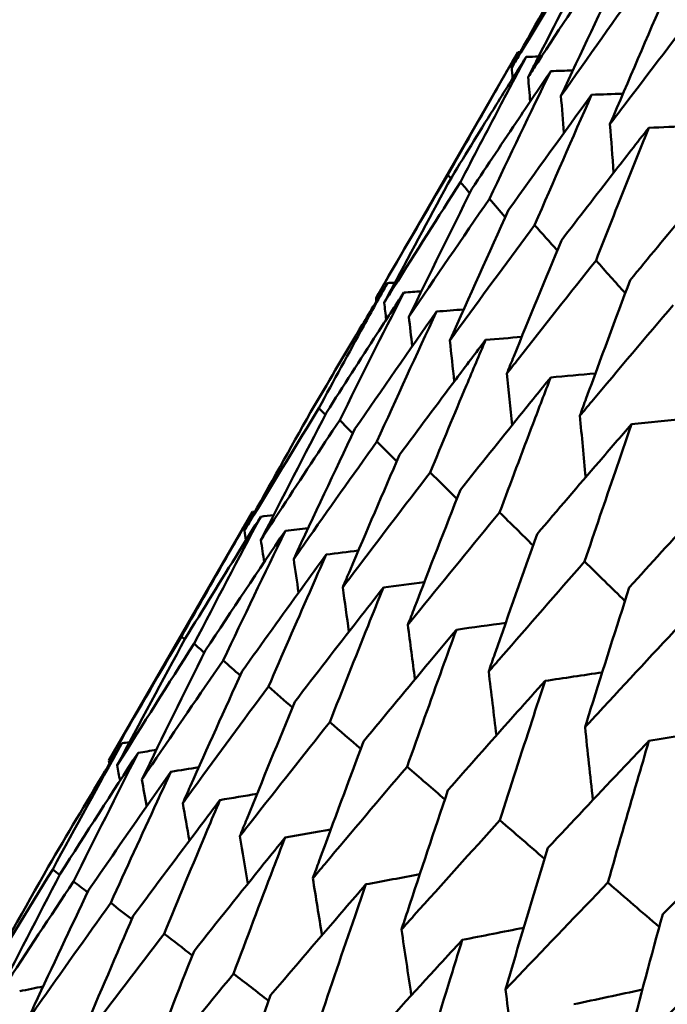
# Model space of a CAD drawing. Header units: millimetres. Extents: x 188 to 1913, y 148 to 2839.
# Tile 5 of 211: x 589.19 to 591.88, y 234.73 to 238.83. Entities that reach past the tile are written whole.
import ezdxf

# ---------------------------------------------------------------- set-up
doc = ezdxf.new("R2010")
doc.units = ezdxf.units.MM
doc.header["$LTSCALE"] = 10
doc.layers.add('Widoczne (ISO)', color=7, linetype='Continuous', lineweight=50)

msp = doc.modelspace()

# ---------------------------------------------------------------- linework, layer by layer
at = {"layer": 'Widoczne (ISO)'}
for p, q in [((591.2598, 238.6914), (590.6699, 237.6697)), ((590.1563, 236.7801), (589.5596, 235.7465)), ((589.8611, 236.2629), (589.8749, 236.2504)), ((589.3545, 235.2715), (589.3255, 235.2942))]:
    msp.add_line(p, q, dxfattribs=at)
msp.add_circle((591.0056, 198.2511), 50, dxfattribs=at)
for points, knots in [([(591.5212, 239.1398), (591.4367, 238.9905), (591.3528, 238.8409), (591.2577, 238.6697), (591.246, 238.6485), (591.2342, 238.6273)], [0.02983351, 0.02983351, 0.02983351, 0.02983351, 0.0889495, 0.0889495, 0.09731113, 0.09731113, 0.09731113, 0.09731113]), ([(591.2342, 238.6273), (591.2467, 238.648), (591.2591, 238.6687), (591.3602, 238.8364), (591.4495, 238.9831), (591.5393, 239.1294)], [0.0806421, 0.0806421, 0.0806421, 0.0806421, 0.08897282, 0.08897282, 0.14811965, 0.14811965, 0.14811965, 0.14811965]), ([(591.5715, 239.1108), (591.4923, 238.9585), (591.4136, 238.8058), (591.3246, 238.6311), (591.3135, 238.6095), (591.3025, 238.5878)], [0.02983351, 0.02983351, 0.02983351, 0.02983351, 0.0889495, 0.0889495, 0.09731113, 0.09731113, 0.09731113, 0.09731113]), ([(591.3025, 238.5878), (591.3157, 238.6081), (591.3289, 238.6284), (591.4361, 238.7926), (591.5306, 238.9363), (591.6257, 239.0795)], [0.0806421, 0.0806421, 0.0806421, 0.0806421, 0.08897282, 0.08897282, 0.14811965, 0.14811965, 0.14811965, 0.14811965]), ([(591.6428, 238.3914), (591.6575, 238.4108), (591.6721, 238.4303), (591.7911, 238.5876), (591.8961, 238.7252), (592.0016, 238.8625)], [0.0806421, 0.0806421, 0.0806421, 0.0806421, 0.08897282, 0.08897282, 0.14811965, 0.14811965, 0.14811965, 0.14811965]), ([(590.9685, 238.1812), (591.0262, 238.2834), (591.0842, 238.3854), (591.1815, 238.5554), (591.2206, 238.6234), (591.2598, 238.6914)], [0.02104899, 0.02104899, 0.02104899, 0.02104899, 0.0615671, 0.0615671, 0.08866561, 0.08866561, 0.08866561, 0.08866561]), ([(591.294, 238.6716), (591.2523, 238.6051), (591.2108, 238.5385), (591.1075, 238.3721), (591.0458, 238.2721), (590.9845, 238.172)], [0.03448054, 0.03448054, 0.03448054, 0.03448054, 0.06157222, 0.06157222, 0.10209717, 0.10209717, 0.10209717, 0.10209717]), ([(591.0209, 238.151), (591.075, 238.2553), (591.1293, 238.3594), (591.2205, 238.5328), (591.2572, 238.6023), (591.294, 238.6716)], [0.02104899, 0.02104899, 0.02104899, 0.02104899, 0.0615671, 0.0615671, 0.08866561, 0.08866561, 0.08866561, 0.08866561]), ([(591.3964, 238.6125), (591.3523, 238.5474), (591.3084, 238.4822), (591.199, 238.3192), (591.1337, 238.2214), (591.0687, 238.1234)], [0.03448054, 0.03448054, 0.03448054, 0.03448054, 0.06157222, 0.06157222, 0.10209717, 0.10209717, 0.10209717, 0.10209717]), ([(591.804, 238.3772), (591.7551, 238.3148), (591.7064, 238.2524), (591.5851, 238.0963), (591.5126, 238.0026), (591.4405, 237.9087)], [0.03448054, 0.03448054, 0.03448054, 0.03448054, 0.06157222, 0.06157222, 0.10209717, 0.10209717, 0.10209717, 0.10209717]), ([(591.5847, 237.8255), (591.6281, 237.936), (591.6717, 238.0463), (591.7449, 238.2301), (591.7744, 238.3037), (591.804, 238.3772)], [0.02104899, 0.02104899, 0.02104899, 0.02104899, 0.0615671, 0.0615671, 0.08866561, 0.08866561, 0.08866561, 0.08866561]), ([(590.6699, 237.6697), (590.6825, 237.6915), (590.6951, 237.7133), (590.794, 237.8841), (590.881, 238.0329), (590.9685, 238.1812)], [0.07597559, 0.07597559, 0.07597559, 0.07597559, 0.08464777, 0.08464777, 0.14401425, 0.14401425, 0.14401425, 0.14401425]), ([(590.9845, 238.172), (590.9023, 238.0206), (590.8207, 237.8689), (590.7278, 237.6945), (590.716, 237.6723), (590.7041, 237.65)], [0.02530969, 0.02530969, 0.02530969, 0.02530969, 0.08465152, 0.08465152, 0.09334823, 0.09334823, 0.09334823, 0.09334823]), ([(592.1075, 238.2019), (592.0563, 238.1409), (592.0053, 238.0798), (591.8781, 237.9271), (591.8022, 237.8354), (591.7265, 237.7436)], [0.03448054, 0.03448054, 0.03448054, 0.03448054, 0.06157222, 0.06157222, 0.10209717, 0.10209717, 0.10209717, 0.10209717]), ([(590.7041, 237.65), (590.7175, 237.6713), (590.7308, 237.6926), (590.8358, 237.86), (590.9281, 238.0057), (591.0209, 238.151)], [0.07597559, 0.07597559, 0.07597559, 0.07597559, 0.08464777, 0.08464777, 0.14401425, 0.14401425, 0.14401425, 0.14401425]), ([(590.9767, 237.4926), (590.9916, 237.513), (591.0065, 237.5335), (591.1236, 237.6939), (591.2263, 237.8335), (591.3296, 237.9728)], [0.07597559, 0.07597559, 0.07597559, 0.07597559, 0.08464777, 0.08464777, 0.14401425, 0.14401425, 0.14401425, 0.14401425]), ([(591.4405, 237.9087), (591.374, 237.7483), (591.3081, 237.5875), (591.2332, 237.4028), (591.2236, 237.3791), (591.2141, 237.3555)], [0.02530969, 0.02530969, 0.02530969, 0.02530969, 0.08465152, 0.08465152, 0.09334823, 0.09334823, 0.09334823, 0.09334823]), ([(591.2141, 237.3555), (591.2297, 237.3755), (591.2454, 237.3956), (591.3684, 237.5525), (591.4762, 237.6892), (591.5847, 237.8255)], [0.07597559, 0.07597559, 0.07597559, 0.07597559, 0.08464777, 0.08464777, 0.14401425, 0.14401425, 0.14401425, 0.14401425]), ([(590.717, 237.7314), (590.6821, 237.6734), (590.6473, 237.6154), (590.5461, 237.4459), (590.48, 237.3343), (590.4142, 237.2225)], [0.03825175, 0.03825175, 0.03825175, 0.03825175, 0.06160817, 0.06160817, 0.10638617, 0.10638617, 0.10638617, 0.10638617]), ([(590.4325, 237.2119), (590.4943, 237.326), (590.5564, 237.4399), (590.6515, 237.6129), (590.6842, 237.6722), (590.717, 237.7314)], [0.01681985, 0.01681985, 0.01681985, 0.01681985, 0.06159108, 0.06159108, 0.08495433, 0.08495433, 0.08495433, 0.08495433]), ([(591.7265, 237.7436), (591.6651, 237.5802), (591.6043, 237.4165), (591.5353, 237.2284), (591.5265, 237.2043), (591.5177, 237.1803)], [0.02530969, 0.02530969, 0.02530969, 0.02530969, 0.08465152, 0.08465152, 0.09334823, 0.09334823, 0.09334823, 0.09334823]), ([(590.7853, 237.692), (590.7483, 237.6352), (590.7115, 237.5784), (590.6042, 237.4124), (590.534, 237.3031), (590.4642, 237.1936)], [0.03825175, 0.03825175, 0.03825175, 0.03825175, 0.06160817, 0.06160817, 0.10638617, 0.10638617, 0.10638617, 0.10638617]), ([(591.5177, 237.1803), (591.5341, 237.1998), (591.5505, 237.2194), (591.6792, 237.3731), (591.7922, 237.5068), (591.9057, 237.6401)], [0.07597559, 0.07597559, 0.07597559, 0.07597559, 0.08464777, 0.08464777, 0.14401425, 0.14401425, 0.14401425, 0.14401425]), ([(591.1256, 237.4955), (591.0845, 237.4411), (591.0435, 237.3867), (590.9241, 237.2277), (590.846, 237.123), (590.7682, 237.0181)], [0.03825175, 0.03825175, 0.03825175, 0.03825175, 0.06160817, 0.06160817, 0.10638617, 0.10638617, 0.10638617, 0.10638617]), ([(590.8956, 236.9446), (590.9454, 237.0656), (590.9956, 237.1863), (591.0725, 237.3699), (591.099, 237.4327), (591.1256, 237.4955)], [0.01681985, 0.01681985, 0.01681985, 0.01681985, 0.06159108, 0.06159108, 0.08495433, 0.08495433, 0.08495433, 0.08495433]), ([(591.3962, 237.3393), (591.353, 237.2861), (591.31, 237.2328), (591.1847, 237.0772), (591.1027, 236.9748), (591.021, 236.8721)], [0.03825175, 0.03825175, 0.03825175, 0.03825175, 0.06160817, 0.06160817, 0.10638617, 0.10638617, 0.10638617, 0.10638617]), ([(591.1839, 236.7781), (591.2299, 236.9013), (591.2762, 237.0244), (591.3472, 237.2113), (591.3716, 237.2753), (591.3962, 237.3393)], [0.01681985, 0.01681985, 0.01681985, 0.01681985, 0.06159108, 0.06159108, 0.08495433, 0.08495433, 0.08495433, 0.08495433]), ([(590.4142, 237.2225), (590.3289, 237.0719), (590.2443, 236.921), (590.1478, 236.7474), (590.1354, 236.725), (590.123, 236.7026)], [0.02053386, 0.02053386, 0.02053386, 0.02053386, 0.08016461, 0.08016461, 0.08898694, 0.08898694, 0.08898694, 0.08898694]), ([(590.123, 236.7026), (590.1362, 236.7245), (590.1493, 236.7464), (590.2519, 236.9165), (590.3419, 237.0644), (590.4325, 237.2119)], [0.07138254, 0.07138254, 0.07138254, 0.07138254, 0.08018544, 0.08018544, 0.13983561, 0.13983561, 0.13983561, 0.13983561]), ([(590.1913, 236.6632), (590.2208, 236.7085), (590.2503, 236.7538), (590.3592, 236.9202), (590.439, 237.0412), (590.5191, 237.1619)], [0.43981696, 0.43981696, 0.43981696, 0.43981696, 0.45842392, 0.45842392, 0.50826415, 0.50826415, 0.50826415, 0.50826415]), ([(591.7324, 237.1452), (591.6873, 237.0931), (591.6422, 237.041), (591.5111, 236.8888), (591.4253, 236.7885), (591.3398, 236.6881)], [0.03825175, 0.03825175, 0.03825175, 0.03825175, 0.06160817, 0.06160817, 0.10638617, 0.10638617, 0.10638617, 0.10638617]), ([(591.5375, 236.5739), (591.5797, 236.6994), (591.6222, 236.8246), (591.6874, 237.0148), (591.7099, 237.08), (591.7324, 237.1452)], [0.01681985, 0.01681985, 0.01681985, 0.01681985, 0.06159108, 0.06159108, 0.08495433, 0.08495433, 0.08495433, 0.08495433]), ([(590.3277, 236.5844), (590.3424, 236.6054), (590.3572, 236.6264), (590.4719, 236.7895), (590.5725, 236.9312), (590.6737, 237.0727)], [0.07138254, 0.07138254, 0.07138254, 0.07138254, 0.08018544, 0.08018544, 0.13983561, 0.13983561, 0.13983561, 0.13983561]), ([(590.7682, 237.0181), (590.6988, 236.8584), (590.63, 236.6983), (590.5517, 236.5142), (590.5416, 236.4905), (590.5316, 236.4667)], [0.02053386, 0.02053386, 0.02053386, 0.02053386, 0.08016461, 0.08016461, 0.08898694, 0.08898694, 0.08898694, 0.08898694]), ([(590.5316, 236.4667), (590.5471, 236.4873), (590.5626, 236.5078), (590.6833, 236.6674), (590.7891, 236.8062), (590.8956, 236.9446)], [0.07138254, 0.07138254, 0.07138254, 0.07138254, 0.08018544, 0.08018544, 0.13983561, 0.13983561, 0.13983561, 0.13983561]), ([(592.133, 236.9139), (592.0859, 236.863), (592.0389, 236.812), (591.9021, 236.663), (591.8125, 236.565), (591.7232, 236.4667)], [0.03825175, 0.03825175, 0.03825175, 0.03825175, 0.06160817, 0.06160817, 0.10638617, 0.10638617, 0.10638617, 0.10638617]), ([(591.021, 236.8721), (590.9568, 236.7094), (590.8932, 236.5464), (590.8208, 236.3588), (590.8115, 236.3347), (590.8022, 236.3105)], [0.02053386, 0.02053386, 0.02053386, 0.02053386, 0.08016461, 0.08016461, 0.08898694, 0.08898694, 0.08898694, 0.08898694]), ([(589.8611, 236.2629), (589.9309, 236.3866), (590.0011, 236.51), (590.0999, 236.6822), (590.1281, 236.7312), (590.1563, 236.7801)], [0.01259731, 0.01259731, 0.01259731, 0.01259731, 0.06159863, 0.06159863, 0.08110666, 0.08110666, 0.08110666, 0.08110666]), ([(590.8022, 236.3105), (590.8184, 236.3306), (590.8347, 236.3507), (590.9614, 236.5069), (591.0723, 236.6427), (591.1839, 236.7781)], [0.07138254, 0.07138254, 0.07138254, 0.07138254, 0.08018544, 0.08018544, 0.13983561, 0.13983561, 0.13983561, 0.13983561]), ([(590.1905, 236.7604), (590.1605, 236.7125), (590.1306, 236.6645), (590.0257, 236.4959), (589.951, 236.375), (589.8768, 236.2538)], [0.04208868, 0.04208868, 0.04208868, 0.04208868, 0.06158988, 0.06158988, 0.11059803, 0.11059803, 0.11059803, 0.11059803]), ([(591.3398, 236.6881), (591.2806, 236.5225), (591.2221, 236.3565), (591.1555, 236.1656), (591.147, 236.141), (591.1384, 236.1164)], [0.02053386, 0.02053386, 0.02053386, 0.02053386, 0.08016461, 0.08016461, 0.08898694, 0.08898694, 0.08898694, 0.08898694]), ([(590.4631, 236.603), (590.4297, 236.5571), (590.3963, 236.5111), (590.2792, 236.3495), (590.1958, 236.2337), (590.1129, 236.1176)], [0.04208868, 0.04208868, 0.04208868, 0.04208868, 0.06158988, 0.06158988, 0.11059803, 0.11059803, 0.11059803, 0.11059803]), ([(590.2228, 236.0541), (590.2795, 236.1853), (590.3367, 236.3163), (590.4171, 236.499), (590.4401, 236.551), (590.4631, 236.603)], [0.01259731, 0.01259731, 0.01259731, 0.01259731, 0.06159863, 0.06159863, 0.08110666, 0.08110666, 0.08110666, 0.08110666]), ([(591.1384, 236.1164), (591.1554, 236.136), (591.1725, 236.1557), (591.3049, 236.3085), (591.4209, 236.4414), (591.5375, 236.5739)], [0.07138254, 0.07138254, 0.07138254, 0.07138254, 0.08018544, 0.08018544, 0.13983561, 0.13983561, 0.13983561, 0.13983561]), ([(590.7005, 236.4659), (590.6653, 236.421), (590.6302, 236.376), (590.5071, 236.2179), (590.4195, 236.1045), (590.3322, 235.9909)], [0.04208868, 0.04208868, 0.04208868, 0.04208868, 0.06158988, 0.06158988, 0.11059803, 0.11059803, 0.11059803, 0.11059803]), ([(590.4781, 235.9067), (590.5306, 236.0404), (590.5834, 236.1738), (590.6579, 236.36), (590.6792, 236.413), (590.7005, 236.4659)], [0.01259731, 0.01259731, 0.01259731, 0.01259731, 0.06159863, 0.06159863, 0.08110666, 0.08110666, 0.08110666, 0.08110666]), ([(591.7232, 236.4667), (591.6691, 236.2982), (591.6155, 236.1294), (591.5546, 235.9352), (591.5468, 235.9101), (591.539, 235.8851)], [0.02053386, 0.02053386, 0.02053386, 0.02053386, 0.08016461, 0.08016461, 0.08898694, 0.08898694, 0.08898694, 0.08898694]), ([(591.539, 235.8851), (591.5567, 235.9043), (591.5745, 235.9236), (591.7126, 236.0731), (591.8336, 236.2032), (591.9551, 236.3329)], [0.07138254, 0.07138254, 0.07138254, 0.07138254, 0.08018544, 0.08018544, 0.13983561, 0.13983561, 0.13983561, 0.13983561]), ([(591.0041, 236.2907), (590.9672, 236.2467), (590.9304, 236.2027), (590.8014, 236.048), (590.7095, 235.9371), (590.618, 235.8259)], [0.04208868, 0.04208868, 0.04208868, 0.04208868, 0.06158988, 0.06158988, 0.11059803, 0.11059803, 0.11059803, 0.11059803]), ([(590.7993, 235.7212), (590.8476, 235.8573), (590.8962, 235.9932), (590.9648, 236.1828), (590.9844, 236.2368), (591.0041, 236.2907)], [0.01259731, 0.01259731, 0.01259731, 0.01259731, 0.06159863, 0.06159863, 0.08110666, 0.08110666, 0.08110666, 0.08110666]), ([(589.5596, 235.7465), (589.5722, 235.7684), (589.5849, 235.7903), (589.6847, 235.9628), (589.7726, 236.113), (589.8611, 236.2629)], [0.06686277, 0.06686277, 0.06686277, 0.06686277, 0.07557848, 0.07557848, 0.13558897, 0.13558897, 0.13558897, 0.13558897]), ([(589.6962, 235.6676), (589.7104, 235.6886), (589.7246, 235.7096), (589.8367, 235.875), (589.9352, 236.0191), (590.0344, 236.1629)], [0.06686277, 0.06686277, 0.06686277, 0.06686277, 0.07557848, 0.07557848, 0.13558897, 0.13558897, 0.13558897, 0.13558897]), ([(590.1129, 236.1176), (590.0404, 235.9584), (589.9686, 235.799), (589.8871, 235.6159), (589.8767, 235.5926), (589.8664, 235.5694)], [0.01556037, 0.01556037, 0.01556037, 0.01556037, 0.07555527, 0.07555527, 0.08428623, 0.08428623, 0.08428623, 0.08428623]), ([(591.3727, 236.0779), (591.3342, 236.0349), (591.2957, 235.9918), (591.1609, 235.8404), (591.0649, 235.7319), (590.9692, 235.6231)], [0.04208868, 0.04208868, 0.04208868, 0.04208868, 0.06158988, 0.06158988, 0.11059803, 0.11059803, 0.11059803, 0.11059803]), ([(591.1852, 235.4985), (591.2293, 235.6369), (591.2739, 235.7752), (591.3367, 235.9681), (591.3546, 236.023), (591.3727, 236.0779)], [0.01259731, 0.01259731, 0.01259731, 0.01259731, 0.06159863, 0.06159863, 0.08110666, 0.08110666, 0.08110666, 0.08110666]), ([(589.8664, 235.5694), (589.8813, 235.5899), (589.8963, 235.6104), (590.0145, 235.7724), (590.1183, 235.9134), (590.2228, 236.0541)], [0.06686277, 0.06686277, 0.06686277, 0.06686277, 0.07557848, 0.07557848, 0.13558897, 0.13558897, 0.13558897, 0.13558897]), ([(590.3322, 235.9909), (590.265, 235.8288), (590.1984, 235.6663), (590.1229, 235.4797), (590.1133, 235.456), (590.1037, 235.4323)], [0.01556037, 0.01556037, 0.01556037, 0.01556037, 0.07555527, 0.07555527, 0.08428623, 0.08428623, 0.08428623, 0.08428623]), ([(590.1037, 235.4323), (590.1195, 235.4524), (590.1352, 235.4725), (590.2594, 235.631), (590.3684, 235.769), (590.4781, 235.9067)], [0.06686277, 0.06686277, 0.06686277, 0.06686277, 0.07557848, 0.07557848, 0.13558897, 0.13558897, 0.13558897, 0.13558897]), ([(589.6125, 235.8184), (589.5893, 235.7798), (589.5661, 235.7411), (589.4638, 235.5701), (589.3851, 235.4376), (589.307, 235.3048)], [0.0459862, 0.0459862, 0.0459862, 0.0459862, 0.06155279, 0.06155279, 0.11473062, 0.11473062, 0.11473062, 0.11473062]), ([(590.618, 235.8259), (590.556, 235.6608), (590.4946, 235.4953), (590.425, 235.3053), (590.4161, 235.2812), (590.4073, 235.2571)], [0.01556037, 0.01556037, 0.01556037, 0.01556037, 0.07555527, 0.07555527, 0.08428623, 0.08428623, 0.08428623, 0.08428623]), ([(591.8048, 235.8284), (591.7647, 235.7863), (591.7246, 235.7442), (591.5842, 235.596), (591.4841, 235.4899), (591.3844, 235.3835)], [0.04208868, 0.04208868, 0.04208868, 0.04208868, 0.06158988, 0.06158988, 0.11059803, 0.11059803, 0.11059803, 0.11059803]), ([(591.6342, 235.2392), (591.6743, 235.38), (591.7148, 235.5206), (591.772, 235.7168), (591.7884, 235.7726), (591.8048, 235.8284)], [0.01259731, 0.01259731, 0.01259731, 0.01259731, 0.06159863, 0.06159863, 0.08110666, 0.08110666, 0.08110666, 0.08110666]), ([(590.4073, 235.2571), (590.4238, 235.2767), (590.4403, 235.2964), (590.5703, 235.4515), (590.6845, 235.5865), (590.7993, 235.7212)], [0.06686277, 0.06686277, 0.06686277, 0.06686277, 0.07557848, 0.07557848, 0.13558897, 0.13558897, 0.13558897, 0.13558897]), ([(589.8172, 235.7002), (589.7912, 235.6632), (589.7652, 235.6261), (589.6506, 235.4623), (589.5625, 235.3352), (589.4749, 235.2079)], [0.04598621, 0.04598621, 0.04598621, 0.04598621, 0.06155279, 0.06155279, 0.11473062, 0.11473062, 0.11473062, 0.11473062]), ([(589.567, 235.1547), (589.6308, 235.2957), (589.6952, 235.4365), (589.7791, 235.618), (589.7981, 235.6592), (589.8172, 235.7002)], [0.00838421, 0.00838421, 0.00838421, 0.00838421, 0.06155515, 0.06155515, 0.07712864, 0.07712864, 0.07712864, 0.07712864]), ([(590.9692, 235.6231), (590.9123, 235.4551), (590.8559, 235.2867), (590.7921, 235.0934), (590.784, 235.0688), (590.7759, 235.0443)], [0.01556037, 0.01556037, 0.01556037, 0.01556037, 0.07555527, 0.07555527, 0.08428623, 0.08428623, 0.08428623, 0.08428623]), ([(590.0211, 235.5825), (589.9937, 235.5463), (589.9663, 235.51), (589.8457, 235.3496), (589.7529, 235.2253), (589.6606, 235.1007)], [0.04598621, 0.04598621, 0.04598621, 0.04598621, 0.06155279, 0.06155279, 0.11473062, 0.11473062, 0.11473062, 0.11473062]), ([(589.789, 235.0266), (589.8482, 235.1703), (589.9079, 235.3137), (589.9857, 235.4987), (590.0034, 235.5406), (590.0211, 235.5825)], [0.00838421, 0.00838421, 0.00838421, 0.00838421, 0.06155515, 0.06155515, 0.07712864, 0.07712864, 0.07712864, 0.07712864]), ([(592.2988, 235.5432), (592.2571, 235.502), (592.2155, 235.4608), (592.0696, 235.3158), (591.9655, 235.2119), (591.8619, 235.1078)], [0.04208868, 0.04208868, 0.04208868, 0.04208868, 0.06158988, 0.06158988, 0.11059803, 0.11059803, 0.11059803, 0.11059803]), ([(590.7759, 235.0443), (590.7931, 235.0635), (590.8103, 235.0828), (590.9462, 235.2345), (591.0654, 235.3666), (591.1852, 235.4985)], [0.06686277, 0.06686277, 0.06686277, 0.06686277, 0.07557848, 0.07557848, 0.13558897, 0.13558897, 0.13558897, 0.13558897]), ([(590.2917, 235.4263), (590.263, 235.3908), (590.2342, 235.3553), (590.1076, 235.1984), (590.0102, 235.0767), (589.9132, 234.9548)], [0.04598621, 0.04598621, 0.04598621, 0.04598621, 0.06155279, 0.06155279, 0.11473062, 0.11473062, 0.11473062, 0.11473062]), ([(590.0774, 234.86), (590.1321, 235.0064), (590.1872, 235.1524), (590.259, 235.341), (590.2753, 235.3836), (590.2917, 235.4263)], [0.00838421, 0.00838421, 0.00838421, 0.00838421, 0.06155515, 0.06155515, 0.07712864, 0.07712864, 0.07712864, 0.07712864]), ([(591.3844, 235.3835), (591.3324, 235.2125), (591.281, 235.0413), (591.2228, 234.8447), (591.2154, 234.8197), (591.208, 234.7948)], [0.01556037, 0.01556037, 0.01556037, 0.01556037, 0.07555527, 0.07555527, 0.08428623, 0.08428623, 0.08428623, 0.08428623]), ([(589.0826, 234.7429), (589.096, 234.7634), (589.1094, 234.7839), (589.2186, 234.9513), (589.3151, 235.0979), (589.4123, 235.2441)], [0.06241522, 0.06241522, 0.06241522, 0.06241522, 0.0708546, 0.0708546, 0.13127416, 0.13127416, 0.13127416, 0.13127416]), ([(590.6279, 235.2322), (590.5979, 235.1975), (590.5678, 235.1627), (590.4354, 235.0092), (590.3334, 234.8902), (590.2318, 234.7709)], [0.04598621, 0.04598621, 0.04598621, 0.04598621, 0.06155279, 0.06155279, 0.11473062, 0.11473062, 0.11473062, 0.11473062]), ([(590.4312, 234.6558), (590.4813, 234.8047), (590.5319, 234.9534), (590.5979, 235.1453), (590.6129, 235.1887), (590.6279, 235.2322)], [0.00838421, 0.00838421, 0.00838421, 0.00838421, 0.06155515, 0.06155515, 0.07712864, 0.07712864, 0.07712864, 0.07712864]), ([(591.208, 234.7948), (591.2259, 234.8136), (591.2439, 234.8324), (591.3854, 234.9809), (591.5095, 235.1102), (591.6342, 235.2392)], [0.06686277, 0.06686277, 0.06686277, 0.06686277, 0.07557848, 0.07557848, 0.13558897, 0.13558897, 0.13558897, 0.13558897]), ([(589.4749, 235.2079), (589.3993, 235.0493), (589.3244, 234.8903), (589.2397, 234.7087), (589.2294, 234.6864), (589.219, 234.6641)], [0.01044349, 0.01044349, 0.01044349, 0.01044349, 0.07085106, 0.07085106, 0.07930241, 0.07930241, 0.07930241, 0.07930241]), ([(589.219, 234.6641), (589.2331, 234.6842), (589.2472, 234.7043), (589.3626, 234.8682), (589.4645, 235.0116), (589.567, 235.1547)], [0.06241522, 0.06241522, 0.06241522, 0.06241522, 0.0708546, 0.0708546, 0.13127416, 0.13127416, 0.13127416, 0.13127416]), ([(589.6606, 235.1007), (589.5903, 234.939), (589.5207, 234.777), (589.4421, 234.5919), (589.4325, 234.5691), (589.4229, 234.5464)], [0.01044349, 0.01044349, 0.01044349, 0.01044349, 0.07085106, 0.07085106, 0.07930241, 0.07930241, 0.07930241, 0.07930241]), ([(591.8619, 235.1078), (591.8147, 234.9341), (591.7681, 234.76), (591.7154, 234.5603), (591.7087, 234.5349), (591.702, 234.5096)], [0.01556037, 0.01556037, 0.01556037, 0.01556037, 0.07555527, 0.07555527, 0.08428623, 0.08428623, 0.08428623, 0.08428623]), ([(589.4229, 234.5464), (589.4377, 234.5661), (589.4526, 234.5857), (589.574, 234.7461), (589.6812, 234.8865), (589.789, 235.0266)], [0.06241522, 0.06241522, 0.06241522, 0.06241522, 0.0708546, 0.0708546, 0.13127416, 0.13127416, 0.13127416, 0.13127416]), ([(591.0285, 235.0009), (590.9971, 234.9669), (590.9658, 234.9329), (590.8276, 234.7827), (590.7211, 234.6663), (590.6151, 234.5496)], [0.04598621, 0.04598621, 0.04598621, 0.04598621, 0.06155279, 0.06155279, 0.11473062, 0.11473062, 0.11473062, 0.11473062]), ([(590.8489, 234.4146), (590.8946, 234.5661), (590.9408, 234.7173), (591.0011, 234.9125), (591.0148, 234.9567), (591.0285, 235.0009)], [0.00838421, 0.00838421, 0.00838421, 0.00838421, 0.06155515, 0.06155515, 0.07712864, 0.07712864, 0.07712864, 0.07712864]), ([(589.9132, 234.9548), (589.8482, 234.7901), (589.7839, 234.625), (589.7113, 234.4365), (589.7024, 234.4133), (589.6935, 234.3902)], [0.01044349, 0.01044349, 0.01044349, 0.01044349, 0.07085106, 0.07085106, 0.07930241, 0.07930241, 0.07930241, 0.07930241]), ([(591.702, 234.5096), (591.7206, 234.528), (591.7393, 234.5464), (591.8862, 234.6917), (592.0151, 234.8183), (592.1445, 234.9446)], [0.06686277, 0.06686277, 0.06686277, 0.06686277, 0.07557848, 0.07557848, 0.13558897, 0.13558897, 0.13558897, 0.13558897]), ([(589.6935, 234.3902), (589.7091, 234.4094), (589.7247, 234.4287), (589.8521, 234.5856), (589.9644, 234.723), (590.0774, 234.86)], [0.06241522, 0.06241522, 0.06241522, 0.06241522, 0.0708546, 0.0708546, 0.13127416, 0.13127416, 0.13127416, 0.13127416]), ([(590.2318, 234.7709), (590.172, 234.6032), (590.1128, 234.4351), (590.0461, 234.2432), (590.0379, 234.2196), (590.0297, 234.196)], [0.01044349, 0.01044349, 0.01044349, 0.01044349, 0.07085106, 0.07085106, 0.07930241, 0.07930241, 0.07930241, 0.07930241])]:
    msp.add_open_spline(points, degree=3, knots=knots, dxfattribs=at)
for points in [[(591.69, 239.0424), (591.6055, 238.8651), (591.5218, 238.6873), (591.4389, 238.5091)], [(591.4389, 238.5091), (591.5518, 238.67), (591.6655, 238.8305), (591.7799, 238.9904)], [(591.8761, 238.9349), (591.7975, 238.7542), (591.7198, 238.573), (591.6428, 238.3914)], [(591.2699, 238.6916), (591.2665, 238.6915), (591.2632, 238.6915), (591.2598, 238.6914)], [(591.3459, 238.673), (591.3286, 238.6725), (591.3113, 238.6721), (591.294, 238.6716)], [(591.2381, 238.5822), (591.2368, 238.5972), (591.2355, 238.6122), (591.2342, 238.6273)], [(591.4883, 238.6151), (591.4577, 238.6142), (591.427, 238.6134), (591.3964, 238.6125)], [(591.1414, 238.0814), (591.2256, 238.2589), (591.3106, 238.436), (591.3964, 238.6125)], [(591.3111, 238.4862), (591.3082, 238.52), (591.3054, 238.5539), (591.3025, 238.5878)], [(591.5666, 238.5142), (591.4506, 238.3551), (591.3354, 238.1956), (591.2209, 238.0355)], [(591.3296, 237.9728), (591.4078, 238.1537), (591.4868, 238.3342), (591.5666, 238.5142)], [(591.4389, 238.5091), (591.443, 238.4579), (591.4471, 238.4068), (591.4513, 238.3556)], [(591.5666, 238.5142), (591.61, 238.5157), (591.6534, 238.5171), (591.6968, 238.5185)], [(591.6428, 238.3914), (591.6478, 238.3243), (591.6529, 238.2572), (591.658, 238.1901)], [(591.804, 238.3772), (591.8595, 238.3794), (591.9151, 238.3815), (591.9707, 238.3836)], [(590.9685, 238.1812), (590.9728, 238.1762), (590.977, 238.1711), (590.9812, 238.166)], [(591.0687, 238.1234), (590.9805, 237.9463), (590.8931, 237.7688), (590.8065, 237.5908)], [(591.0209, 238.151), (591.0339, 238.1358), (591.0468, 238.1206), (591.0598, 238.1055)], [(590.8065, 237.5908), (590.9173, 237.7548), (591.029, 237.9183), (591.1414, 238.0814)], [(591.2073, 238.0056), (591.1854, 238.0309), (591.1634, 238.0561), (591.1414, 238.0814)], [(591.2209, 238.0355), (591.1387, 237.855), (591.0573, 237.674), (590.9767, 237.4926)], [(591.4231, 237.8668), (591.3919, 237.9021), (591.3608, 237.9374), (591.3296, 237.9728)], [(591.7062, 237.6893), (591.6657, 237.7347), (591.6252, 237.7801), (591.5847, 237.8255)], [(590.7486, 237.7336), (590.7381, 237.7329), (590.7275, 237.7322), (590.717, 237.7314)], [(590.5191, 237.1619), (590.6071, 237.3391), (590.6958, 237.5158), (590.7853, 237.692)], [(590.8584, 237.6972), (590.834, 237.6955), (590.8097, 237.6937), (590.7853, 237.692)], [(590.6716, 237.6558), (590.671, 237.6604), (590.6705, 237.6651), (590.6699, 237.6697)], [(590.7123, 237.5796), (590.7096, 237.6031), (590.7068, 237.6265), (590.7041, 237.65)], [(590.9217, 237.6132), (590.8078, 237.4511), (590.6947, 237.2885), (590.5824, 237.1254)], [(590.6737, 237.0727), (590.7556, 237.2533), (590.8382, 237.4335), (590.9217, 237.6132)], [(590.8065, 237.5908), (590.8111, 237.5501), (590.8158, 237.5094), (590.8204, 237.4687)], [(590.9217, 237.6132), (590.9592, 237.6161), (590.9968, 237.6189), (591.0343, 237.6217)], [(590.9767, 237.4926), (590.9829, 237.4359), (590.9891, 237.3792), (590.9953, 237.3225)], [(591.1256, 237.4955), (591.1756, 237.4996), (591.2257, 237.5036), (591.2758, 237.5077)], [(591.2141, 237.3555), (591.2214, 237.284), (591.2287, 237.2125), (591.2361, 237.141)], [(591.3962, 237.3393), (591.4582, 237.3448), (591.5201, 237.3503), (591.5821, 237.3558)], [(590.4642, 237.1936), (590.3724, 237.0173), (590.2815, 236.8404), (590.1913, 236.6632)], [(590.4325, 237.2119), (590.4415, 237.2027), (590.4504, 237.1934), (590.4593, 237.1842)], [(590.5734, 237.1066), (590.5553, 237.125), (590.5372, 237.1435), (590.5191, 237.1619)], [(591.5177, 237.1803), (591.5256, 237.0949), (591.5336, 237.0096), (591.5418, 236.9242)], [(591.7324, 237.1452), (591.8057, 237.1524), (591.879, 237.1596), (591.9523, 237.1667)], [(590.5824, 237.1254), (590.4967, 236.9455), (590.4118, 236.7652), (590.3277, 236.5844)], [(590.756, 236.9899), (590.7286, 237.0175), (590.7011, 237.0451), (590.6737, 237.0727)], [(591.0062, 236.8345), (590.9693, 236.8712), (590.9324, 236.9079), (590.8956, 236.9446)], [(590.1666, 236.7813), (590.1632, 236.7809), (590.1598, 236.7805), (590.1563, 236.7801)], [(591.3229, 236.6408), (591.2766, 236.6866), (591.2302, 236.7323), (591.1839, 236.7781)], [(589.9137, 236.2326), (590.0051, 236.409), (590.0974, 236.5849), (590.1905, 236.7604)], [(590.244, 236.7665), (590.2262, 236.7644), (590.2083, 236.7624), (590.1905, 236.7604)], [(590.2929, 236.7013), (590.1814, 236.5365), (590.0707, 236.3711), (589.9609, 236.2053)], [(590.0344, 236.1629), (590.1198, 236.3428), (590.2059, 236.5223), (590.2929, 236.7013)], [(590.1291, 236.662), (590.1271, 236.6755), (590.125, 236.6891), (590.123, 236.7026)], [(590.2929, 236.7013), (590.3244, 236.7049), (590.3559, 236.7086), (590.3873, 236.7123)], [(590.1913, 236.6632), (590.1959, 236.6324), (590.2004, 236.6017), (590.205, 236.5709)], [(590.4631, 236.603), (590.5076, 236.6084), (590.552, 236.6138), (590.5964, 236.6192)], [(590.3277, 236.5844), (590.3344, 236.5377), (590.3411, 236.491), (590.3479, 236.4444)], [(591.7049, 236.4096), (591.6491, 236.4644), (591.5933, 236.5192), (591.5375, 236.5739)], [(590.7005, 236.4659), (590.7572, 236.4733), (590.8139, 236.4805), (590.8707, 236.4878)], [(590.5316, 236.4667), (590.5401, 236.4052), (590.5486, 236.3437), (590.5572, 236.2821)], [(590.8022, 236.3105), (590.812, 236.2351), (590.8218, 236.1597), (590.8318, 236.0843)], [(591.0041, 236.2907), (591.0724, 236.3001), (591.1408, 236.3095), (591.2091, 236.3189)], [(589.8768, 236.2538), (589.7816, 236.0786), (589.6873, 235.9029), (589.5938, 235.7268)], [(589.5938, 235.7268), (589.6996, 235.8958), (589.8062, 236.0644), (589.9137, 236.2326)], [(589.9609, 236.2053), (589.8718, 236.0266), (589.7836, 235.8473), (589.6962, 235.6676)], [(589.9557, 236.1949), (589.9417, 236.2075), (589.9277, 236.22), (589.9137, 236.2326)], [(590.105, 236.1003), (590.0815, 236.1211), (590.0579, 236.142), (590.0344, 236.1629)], [(591.1384, 236.1164), (591.149, 236.0279), (591.1597, 235.9395), (591.1705, 235.851)], [(591.3727, 236.0779), (591.452, 236.0897), (591.5313, 236.1015), (591.6106, 236.1132)], [(590.3222, 235.9667), (590.289, 235.9959), (590.2559, 236.025), (590.2228, 236.0541)], [(590.6063, 235.7947), (590.5636, 235.8321), (590.5208, 235.8694), (590.4781, 235.9067)], [(591.539, 235.8851), (591.5499, 235.7843), (591.5608, 235.6836), (591.572, 235.5829)], [(591.8048, 235.8284), (591.8944, 235.843), (591.9841, 235.8575), (592.0737, 235.872)], [(589.3255, 235.2942), (589.4203, 235.4694), (589.516, 235.6441), (589.6125, 235.8184)], [(589.6452, 235.8235), (589.6343, 235.8218), (589.6234, 235.8201), (589.6125, 235.8184)], [(589.6808, 235.779), (589.706, 235.7829), (589.7311, 235.7869), (589.7563, 235.7909)], [(589.6808, 235.779), (589.572, 235.6118), (589.464, 235.4442), (589.3569, 235.276)], [(589.4123, 235.2441), (589.5009, 235.4228), (589.5905, 235.6011), (589.6808, 235.779)], [(589.5619, 235.7341), (589.5611, 235.7382), (589.5603, 235.7424), (589.5596, 235.7465)], [(589.5938, 235.7268), (589.5977, 235.7055), (589.6016, 235.6842), (589.6055, 235.663)], [(589.8172, 235.7002), (589.8558, 235.7065), (589.8944, 235.7127), (589.933, 235.7189)], [(590.9563, 235.5849), (590.904, 235.6304), (590.8516, 235.6758), (590.7993, 235.7212)], [(589.6962, 235.6676), (589.7029, 235.6305), (589.7096, 235.5933), (589.7163, 235.5562)], [(590.0211, 235.5825), (590.0724, 235.5911), (590.1237, 235.5997), (590.1751, 235.6083)], [(589.8664, 235.5694), (589.8755, 235.5174), (589.8847, 235.4655), (589.8938, 235.4135)], [(591.3706, 235.338), (591.3088, 235.3915), (591.247, 235.445), (591.1852, 235.4985)], [(590.1037, 235.4323), (590.1148, 235.3665), (590.126, 235.3007), (590.1372, 235.2348)], [(590.2917, 235.4263), (590.355, 235.4374), (590.4184, 235.4485), (590.4817, 235.4596)], [(589.307, 235.3048), (589.2086, 235.1311), (589.111, 234.9569), (589.0143, 234.7823)], [(589.0143, 234.7823), (589.1172, 234.9534), (589.2209, 235.124), (589.3255, 235.2942)], [(589.3569, 235.276), (589.2646, 235.0988), (589.1732, 234.921), (589.0826, 234.7429)], [(590.6279, 235.2322), (590.7026, 235.2461), (590.7772, 235.2599), (590.8519, 235.2738)], [(589.4705, 235.1988), (589.4511, 235.2139), (589.4317, 235.229), (589.4123, 235.2441)], [(590.4073, 235.2571), (590.4199, 235.1782), (590.4325, 235.0993), (590.4452, 235.0204)], [(591.8476, 235.0549), (591.7764, 235.1164), (591.7053, 235.1778), (591.6342, 235.2392)], [(589.6546, 235.0871), (589.6254, 235.1096), (589.5962, 235.1322), (589.567, 235.1547)], [(589.9061, 234.9367), (589.867, 234.9666), (589.828, 234.9966), (589.789, 235.0266)], [(590.7759, 235.0443), (590.7894, 234.953), (590.803, 234.8618), (590.8167, 234.7706)], [(591.0285, 235.0009), (591.1138, 235.0179), (591.199, 235.0348), (591.2843, 235.0517)], [(590.2237, 234.7482), (590.175, 234.7855), (590.1262, 234.8227), (590.0774, 234.86)], [(589.1883, 234.788), (589.2208, 234.7945), (589.2533, 234.801), (589.2859, 234.8075)], [(591.208, 234.7948), (591.2219, 234.6918), (591.2358, 234.5889), (591.2499, 234.486)], [(591.4918, 234.7334), (591.587, 234.7538), (591.6823, 234.7742), (591.7775, 234.7945)]]:
    msp.add_open_spline(points, degree=3, dxfattribs=at)

doc.saveas('drawing.dxf')
